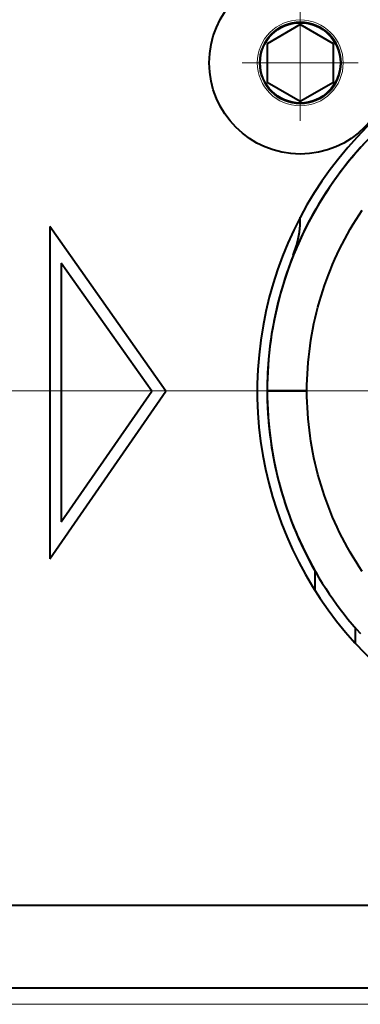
# Model space of a CAD drawing. Header units: millimetres. Extents: x 0 to 420, y -2 to 296.
# Tile 18 of 32: x 132 to 142, y 162 to 192. Entities that reach past the tile are written whole.
import ezdxf
from ezdxf.enums import TextEntityAlignment as Align
from ezdxf.lldxf.tags import DXFTag

# ---------------------------------------------------------------- set-up
doc = ezdxf.new("R2010")
doc.units = ezdxf.units.MM
for name, color, linetype in [('__NAS04_PROGETTI', 7, 'Continuous'), ('Default', 7, 'Continuous'), ('DV1_Predefinito', 7, 'Continuous'), ('GU000075.00.00', 7, 'Continuous'), ('ME001036.00.04', 7, 'Continuous'), ('ME001037.00.00', 7, 'Continuous'), ('VI000289', 7, 'Continuous')]:
    doc.layers.add(name, color=color, linetype=linetype)
doc.styles.add('SEACAD_Solid_Edge_ISO', font='txt')
doc.styles.add('SEACAD_Solid_Edge_ISOI', font='seisoi.ttf')
tags = doc.linetypes.add('CENTER2', pattern=[28.575, 19.05, -3.175, 3.175, -3.175]).pattern_tags.tags
tags[10:11] = [DXFTag(74, 4), DXFTag(75, 0), DXFTag(340, '0'), DXFTag(46, 0.0), DXFTag(50, 0.0), DXFTag(44, 0.0), DXFTag(45, 0.0)]
tags[8:9] = [DXFTag(74, 4), DXFTag(75, 0), DXFTag(340, '0'), DXFTag(46, 0.0), DXFTag(50, 0.0), DXFTag(44, 0.0), DXFTag(45, 0.0)]
tags[6:7] = [DXFTag(74, 4), DXFTag(75, 0), DXFTag(340, '0'), DXFTag(46, 0.0), DXFTag(50, 0.0), DXFTag(44, 0.0), DXFTag(45, 0.0)]
tags[4:5] = [DXFTag(74, 4), DXFTag(75, 0), DXFTag(340, '0'), DXFTag(46, 0.0), DXFTag(50, 0.0), DXFTag(44, 0.0), DXFTag(45, 0.0)]
doc.dimstyles.new('ISO', dxfattribs={"dimtxt": 3.5, "dimasz": 3.5, "dimexe": 1.75, "dimexo": 0, "dimgap": 0.875, "dimtad": 1, "dimtxsty": 'SEACAD_Solid_Edge_ISO', "dimblk1": '_SE_FILLED', "dimblk2": '_SE_FILLED', "dimsah": 1, "dimcen": 1.75, "dimadec": 1, "dimazin": 0, "dimtfac": 0.5, "dimtdec": 3, "dimtmove": 0, "dimatfit": 3, "dimfxl": 1, "dimarcsym": 0})

# ---------------------------------------------------------------- blocks, each defined once
blk = doc.blocks.new('SE')
at = {"layer": '__NAS04_PROGETTI', "color": 7, "linetype": 'Continuous', "lineweight": 40}
for p, q in [((141.965, 188.132), (141.836, 187.991)), ((141.709, 187.848), (141.585, 187.703)), ((141.711, 187.846), (141.587, 187.701)), ((141.836, 187.991), (141.709, 187.848)), ((141.838, 187.99), (141.711, 187.846)), ((141.464, 187.555), (141.345, 187.406)), ((141.465, 187.554), (141.346, 187.404)), ((141.585, 187.703), (141.464, 187.555)), ((141.587, 187.701), (141.465, 187.554)), ((141.228, 187.254), (141.115, 187.1)), ((141.23, 187.253), (141.116, 187.099)), ((141.345, 187.406), (141.228, 187.254)), ((141.346, 187.404), (141.23, 187.253)), ((141.004, 186.945), (140.895, 186.787)), ((141.005, 186.943), (140.897, 186.786)), ((141.115, 187.1), (141.004, 186.945)), ((141.116, 187.099), (141.005, 186.943)), ((140.79, 186.628), (140.687, 186.467)), ((140.792, 186.626), (140.689, 186.465)), ((140.895, 186.787), (140.79, 186.628)), ((140.897, 186.786), (140.792, 186.626)), ((140.587, 186.304), (140.49, 186.139)), ((140.589, 186.302), (140.492, 186.138)), ((140.687, 186.467), (140.587, 186.304)), ((140.689, 186.465), (140.589, 186.302)), ((140.396, 185.973), (140.305, 185.805)), ((140.398, 185.971), (140.307, 185.803)), ((140.49, 186.139), (140.396, 185.973)), ((140.492, 186.138), (140.398, 185.971)), ((141.707, 185.829), (141.798, 185.973)), ((141.798, 185.973), (141.892, 186.115)), ((139.996, 185.449), (140.018, 185.657)), ((140.018, 185.657), (140.025, 185.866)), ((140.025, 185.866), (140.024, 185.9)), ((140.305, 185.805), (140.217, 185.635)), ((140.307, 185.803), (140.219, 185.634)), ((141.531, 185.538), (141.618, 185.684)), ((141.618, 185.684), (141.707, 185.829)), ((139.96, 185.243), (139.996, 185.449)), ((140.132, 185.464), (140.049, 185.292)), ((140.133, 185.463), (140.051, 185.29)), ((140.217, 185.635), (140.132, 185.464)), ((140.219, 185.634), (140.133, 185.463)), ((141.366, 185.24), (141.448, 185.39)), ((141.448, 185.39), (141.531, 185.538)), ((139.97, 185.118), (139.81, 184.748)), ((139.972, 185.116), (139.896, 184.941)), ((139.909, 185.04), (139.96, 185.243)), ((140.049, 185.292), (139.97, 185.118)), ((140.051, 185.29), (139.972, 185.116)), ((141.212, 184.937), (141.288, 185.089)), ((141.288, 185.089), (141.366, 185.24)), ((139.822, 184.765), (139.752, 184.587)), ((139.81, 184.748), (139.909, 185.04)), ((139.896, 184.941), (139.822, 184.765)), ((141.068, 184.628), (141.139, 184.783)), ((141.139, 184.783), (141.212, 184.937)), ((139.752, 184.587), (139.685, 184.408)), ((140.935, 184.315), (141, 184.472)), ((141, 184.472), (141.068, 184.628)), ((139.622, 184.228), (139.561, 184.046)), ((139.685, 184.408), (139.622, 184.228)), ((140.873, 184.157), (140.935, 184.315)), ((139.561, 184.046), (139.504, 183.864)), ((140.756, 183.837), (140.813, 183.997)), ((140.813, 183.997), (140.873, 184.157)), ((139.449, 183.681), (139.398, 183.497)), ((139.504, 183.864), (139.449, 183.681)), ((140.651, 183.513), (140.702, 183.676)), ((140.702, 183.676), (140.756, 183.837)), ((139.35, 183.312), (139.306, 183.126)), ((139.398, 183.497), (139.35, 183.312)), ((140.557, 183.186), (140.603, 183.35)), ((140.603, 183.35), (140.651, 183.513)), ((139.306, 183.126), (139.264, 182.939)), ((140.475, 182.856), (140.515, 183.021)), ((140.515, 183.021), (140.557, 183.186)), ((139.226, 182.752), (139.191, 182.564)), ((139.264, 182.939), (139.226, 182.752)), ((140.404, 182.523), (140.438, 182.69)), ((140.438, 182.69), (140.475, 182.856)), ((139.191, 182.564), (139.16, 182.376)), ((140.373, 182.356), (140.404, 182.523)), ((139.132, 182.187), (139.107, 181.997)), ((139.16, 182.376), (139.132, 182.187)), ((140.32, 182.02), (140.345, 182.188)), ((140.345, 182.188), (140.373, 182.356)), ((139.085, 181.807), (139.067, 181.617)), ((139.107, 181.997), (139.085, 181.807)), ((140.279, 181.682), (140.298, 181.851)), ((140.298, 181.851), (140.32, 182.02)), ((139.067, 181.617), (139.052, 181.426)), ((140.249, 181.343), (140.262, 181.512)), ((140.262, 181.512), (140.279, 181.682)), ((139.04, 181.236), (139.032, 181.045)), ((139.052, 181.426), (139.04, 181.236)), ((140.238, 181.173), (140.249, 181.343)), ((139.032, 181.045), (139.027, 180.854)), ((140.227, 180.833), (140.231, 181.003)), ((140.231, 181.003), (140.238, 181.173)), ((139.027, 180.854), (139.025, 180.663)), ((139.025, 180.663), (139.027, 180.472)), ((140.225, 180.663), (139.025, 180.663)), ((139.025, 180.663), (140.225, 180.663)), ((140.225, 180.663), (140.227, 180.833)), ((140.227, 180.492), (140.225, 180.663)), ((139.027, 180.472), (139.032, 180.28)), ((140.231, 180.322), (140.227, 180.492)), ((140.238, 180.152), (140.231, 180.322)), ((139.032, 180.28), (139.04, 180.09)), ((139.04, 180.09), (139.052, 179.899)), ((140.249, 179.982), (140.238, 180.152)), ((139.052, 179.899), (139.067, 179.708)), ((140.262, 179.813), (140.249, 179.982)), ((140.279, 179.643), (140.262, 179.813)), ((139.067, 179.708), (139.085, 179.518)), ((139.085, 179.518), (139.107, 179.328)), ((140.298, 179.474), (140.279, 179.643)), ((140.32, 179.306), (140.298, 179.474)), ((139.107, 179.328), (139.132, 179.139)), ((139.132, 179.139), (139.16, 178.95)), ((140.345, 179.137), (140.32, 179.306)), ((140.373, 178.97), (140.345, 179.137)), ((139.16, 178.95), (139.191, 178.761)), ((140.404, 178.802), (140.373, 178.97)), ((139.191, 178.761), (139.226, 178.573)), ((139.226, 178.573), (139.264, 178.386)), ((140.438, 178.635), (140.404, 178.802)), ((140.475, 178.469), (140.438, 178.635)), ((139.264, 178.386), (139.306, 178.199)), ((140.515, 178.304), (140.475, 178.469)), ((140.557, 178.139), (140.515, 178.304)), ((139.306, 178.199), (139.35, 178.014)), ((139.35, 178.014), (139.398, 177.829)), ((140.603, 177.975), (140.557, 178.139)), ((140.651, 177.812), (140.603, 177.975)), ((139.398, 177.829), (139.449, 177.644)), ((139.449, 177.644), (139.504, 177.461)), ((140.702, 177.65), (140.651, 177.812)), ((140.756, 177.488), (140.702, 177.65)), ((139.504, 177.461), (139.561, 177.279)), ((140.813, 177.328), (140.756, 177.488)), ((139.561, 177.279), (139.622, 177.098)), ((139.622, 177.098), (139.685, 176.918)), ((140.873, 177.169), (140.813, 177.328)), ((140.935, 177.01), (140.873, 177.169)), ((139.685, 176.918), (139.752, 176.738)), ((141, 176.853), (140.935, 177.01)), ((141.068, 176.697), (141, 176.853)), ((139.752, 176.738), (139.822, 176.561)), ((139.822, 176.561), (139.896, 176.384)), ((141.139, 176.542), (141.068, 176.697)), ((141.212, 176.389), (141.139, 176.542)), ((139.896, 176.384), (139.972, 176.209)), ((139.972, 176.209), (140.051, 176.035)), ((141.288, 176.236), (141.212, 176.389)), ((141.366, 176.085), (141.288, 176.236)), ((140.051, 176.035), (140.133, 175.862)), ((140.133, 175.862), (140.219, 175.691)), ((141.448, 175.936), (141.366, 176.085)), ((141.531, 175.788), (141.448, 175.936)), ((140.219, 175.691), (140.307, 175.522)), ((141.618, 175.641), (141.531, 175.788)), ((141.707, 175.496), (141.618, 175.641)), ((140.307, 175.522), (140.398, 175.354)), ((140.398, 175.354), (140.492, 175.188)), ((141.798, 175.352), (141.707, 175.496)), ((141.892, 175.21), (141.798, 175.352)), ((140.477, 174.623), (140.477, 175.215)), ((140.492, 175.188), (140.589, 175.023)), ((140.589, 175.023), (140.689, 174.86)), ((140.689, 174.86), (140.792, 174.699)), ((140.792, 174.699), (140.897, 174.539)), ((140.897, 174.539), (141.005, 174.382)), ((141.005, 174.382), (141.116, 174.226)), ((141.116, 174.226), (141.23, 174.073)), ((141.23, 174.073), (141.346, 173.921)), ((141.346, 173.921), (141.465, 173.772)), ((141.465, 173.772), (141.587, 173.624)), ((141.587, 173.624), (141.711, 173.479)), ((141.677, 173.519), (141.677, 173.056)), ((141.711, 173.479), (141.838, 173.336))]:
    blk.add_line(p, q, dxfattribs=at)
blk.add_arc((149.975, 180.663), 10.95, 0, 210.0495, dxfattribs=at)
at = {"layer": 'DV1_Predefinito', "color": 7, "linetype": 'CENTER2', "lineweight": 18}
for p, q in [((140.024, 192.304), (140.024, 188.804)), ((141.774, 190.554), (138.274, 190.554))]:
    blk.add_line(p, q, dxfattribs=at)
at = {"layer": 'DV1_Predefinito', "color": 7, "linetype": 'CENTER2', "lineweight": 9}
blk.add_line((102.546, 180.663), (239.286, 180.663), dxfattribs=at)
at = {"layer": 'GU000075.00.00', "color": 7, "linetype": 'Continuous', "lineweight": 40}
for p, q in [((126.975, 165.143), (212.975, 165.143)), ((108.275, 162.652), (231.675, 162.652))]:
    blk.add_line(p, q, dxfattribs=at)
at = {"layer": 'ME001036.00.04', "color": 7, "linetype": 'Continuous', "lineweight": 40}
blk.add_arc((149.975, 180.652), 11.25, 101.9461, 312.6185, dxfattribs=at)
at = {"layer": 'ME001037.00.00', "color": 7, "linetype": 'Continuous', "lineweight": 40}
for p, q in [((135.969, 180.649), (132.457, 185.615)), ((132.457, 185.615), (132.457, 175.591)), ((132.807, 184.514), (132.807, 176.709)), ((135.542, 180.647), (132.807, 184.514)), ((132.457, 175.591), (135.969, 180.649)), ((132.807, 176.709), (135.542, 180.647))]:
    blk.add_line(p, q, dxfattribs=at)
at = {"layer": 'VI000289', "color": 7, "linetype": 'Continuous', "lineweight": 40}
for p, q in [((140.024, 191.708), (139.025, 191.131)), ((141.024, 191.131), (140.025, 191.708)), ((139.024, 191.131), (139.024, 189.977)), ((141.024, 189.977), (141.024, 191.131)), ((139.025, 189.976), (140.024, 189.399)), ((140.025, 189.399), (141.024, 189.976))]:
    blk.add_line(p, q, dxfattribs=at)
for radius in [2.75, 1.212]:
    blk.add_circle((140.024, 190.554), radius, dxfattribs=at)
at = {"layer": 'VI000289', "color": 7, "linetype": 'Continuous', "lineweight": 13}
for radius in [1.297, 1.242]:
    blk.add_circle((140.024, 190.554), radius, dxfattribs=at)
at = {"layer": 'VI000289', "color": 7, "linetype": 'Continuous', "lineweight": 40}
for start, end in [(89.9848, 90.0152), (149.9848, 150.0152), (29.9848, 30.0152), (209.9848, 210.0152), (329.9848, 330.0152), (269.9848, 270.0152)]:
    blk.add_arc((140.024, 190.554), 1.155, start, end, dxfattribs=at)
blk = doc.blocks.new('DMBLK14')
at = {"layer": 'Default', "linetype": 'Continuous', "lineweight": 18}
for points in [[(67.689, 236.652), (68.855, 236.652), (68.272, 240.152)], [(67.689, 165.652), (68.272, 162.152), (68.855, 165.652)]]:
    blk.add_hatch(color=7, dxfattribs=at).paths.add_polyline_path(points)
at = {"layer": 'Default', "color": 7, "linetype": 'Continuous', "lineweight": 18}
for p, q in [((231.475, 240.152), (66.522, 240.152)), ((68.272, 240.152), (68.272, 162.152)), ((231.475, 162.152), (66.522, 162.152))]:
    blk.add_line(p, q, dxfattribs=at)
at = {"layer": 'Default', "color": 7, "linetype": 'Continuous', "lineweight": 18, "style": 'SEACAD_Solid_Edge_ISOI'}
blk.add_text('78', height=3.5, rotation=90, dxfattribs=at).set_placement((63.897, 198.925), align=Align.TOP_LEFT)
blk = doc.blocks.new('_SE_FILLED')
at = {"color": 0}
blk.add_line((0, 0), (-1, 0), dxfattribs=at)
blk.add_solid([(0, 0), (-1, -0.1665), (-1, 0.1665), (0, 0)], dxfattribs=at)

msp = doc.modelspace()

# ---------------------------------------------------------------- block references
at = {"layer": 'Default'}
msp.add_blockref('SE', (0, 0), dxfattribs=at)

# ---------------------------------------------------------------- dimensions: what is measured, and where the dimension line sits
at = {"layer": 'Default', "color": 7, "linetype": 'Continuous', "lineweight": 18}
dim = msp.add_linear_dim(base=(68.272, 240.152), p1=(231.475, 240.152), p2=(231.475, 162.152), angle=270, text='\\A1;<>', dimstyle='ISO', dxfattribs=at)
dim.commit()
dim.dimension.update_dxf_attribs({"geometry": 'DMBLK14', "text_midpoint": (68.272, 201.152), "dimtype": 161})

doc.saveas('drawing.dxf')
